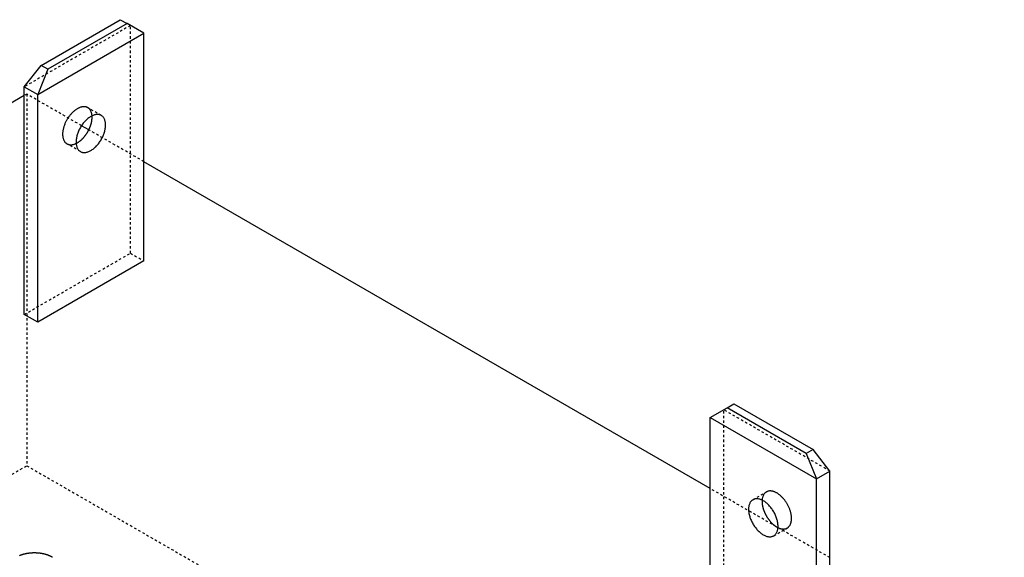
# Model space of a CAD drawing. Extents: x 0 to 236, y -5 to 112.
# Tile 6 of 6: x 195 to 236, y 33 to 56. Entities that reach past the tile are written whole.
import ezdxf

# ---------------------------------------------------------------- set-up
doc = ezdxf.new("R2010")
doc.units = 0
doc.header["$LTSCALE"] = 0.5
doc.linetypes.add('DASHED', pattern=[0.2067, 0.1654, -0.0413])
doc.layers.add('ARÊTES_CACHÉES_ISO_', color=7, linetype='DASHED')
doc.layers.add('ARÊTES_VISIBLES_ISO_', color=7, linetype='CONTINUOUS')

msp = doc.modelspace()

# ---------------------------------------------------------------- linework, layer by layer
at = {"layer": 'ARÊTES_CACHÉES_ISO_'}
for p, q in [((199.329, 55.699), (194.874, 53.127)), ((199.329, 46.146), (199.329, 55.699)), ((194.98, 52.821), (194.874, 52.76)), ((197.276, 51.496), (194.98, 52.821)), ((194.98, 52.821), (194.98, 37.226)), ((198.104, 51.926), (197.539, 52.252)), ((199.894, 49.984), (197.581, 51.32)), ((197.229, 50.41), (196.664, 50.737)), ((194.874, 43.574), (199.329, 46.146)), ((199.329, 46.146), (199.894, 45.82)), ((224.219, 30.021), (224.219, 39.574)), ((228.674, 37.002), (224.219, 39.574)), ((183.796, 30.769), (194.98, 37.226)), ((194.98, 37.226), (235.992, 13.548)), ((228.674, 33.368), (223.653, 36.267)), ((225.443, 35.8), (226.009, 36.126)), ((226.318, 34.284), (226.884, 34.611))]:
    msp.add_line(p, q, dxfattribs=at)
for points in [[(197.718, 51.909, 0), (197.716, 51.933, 0), (197.713, 51.957, 0), (197.709, 51.979, 0), (197.704, 52.002, 0), (197.699, 52.023, 0), (197.693, 52.044, 0), (197.686, 52.064, 0), (197.679, 52.084, 0), (197.671, 52.103, 0), (197.662, 52.121, 0), (197.652, 52.138, 0), (197.642, 52.154, 0), (197.631, 52.17, 0), (197.619, 52.185, 0), (197.606, 52.198, 0), (197.593, 52.211, 0), (197.58, 52.223, 0), (197.566, 52.235, 0), (197.551, 52.245, 0), (197.535, 52.254, 0), (197.519, 52.262, 0), (197.503, 52.27, 0), (197.486, 52.276, 0), (197.469, 52.281, 0), (197.451, 52.286, 0), (197.432, 52.289, 0), (197.414, 52.291, 0), (197.394, 52.293, 0), (197.375, 52.293, 0), (197.355, 52.292, 0), (197.335, 52.291, 0), (197.314, 52.288, 0), (197.293, 52.284, 0), (197.272, 52.28, 0), (197.251, 52.274, 0), (197.23, 52.267, 0), (197.208, 52.26, 0), (197.187, 52.251, 0), (197.165, 52.242, 0), (197.143, 52.231, 0), (197.121, 52.22, 0), (197.099, 52.207, 0), (197.077, 52.194, 0), (197.055, 52.18, 0), (197.033, 52.165, 0), (197.011, 52.149, 0), (196.99, 52.133, 0), (196.968, 52.115, 0), (196.947, 52.097, 0), (196.925, 52.078, 0), (196.905, 52.058, 0), (196.884, 52.038, 0), (196.863, 52.016, 0), (196.843, 51.995, 0), (196.823, 51.972, 0), (196.804, 51.949, 0), (196.785, 51.926, 0), (196.766, 51.901, 0), (196.748, 51.877, 0), (196.73, 51.852, 0), (196.713, 51.826, 0), (196.696, 51.8, 0), (196.68, 51.774, 0), (196.664, 51.747, 0), (196.648, 51.72, 0), (196.634, 51.692, 0), (196.62, 51.665, 0), (196.606, 51.637, 0), (196.593, 51.609, 0), (196.581, 51.581, 0), (196.57, 51.553, 0), (196.559, 51.524, 0), (196.548, 51.496, 0), (196.539, 51.468, 0), (196.53, 51.439, 0), (196.522, 51.411, 0), (196.515, 51.383, 0), (196.508, 51.355, 0), (196.502, 51.327, 0), (196.497, 51.299, 0), (196.493, 51.272, 0), (196.489, 51.245, 0), (196.486, 51.218, 0), (196.484, 51.191, 0), (196.483, 51.165, 0), (196.483, 51.14, 0), (196.483, 51.115, 0), (196.484, 51.09, 0), (196.486, 51.066, 0), (196.488, 51.042, 0), (196.492, 51.019, 0), (196.496, 50.996, 0), (196.501, 50.974, 0), (196.507, 50.953, 0), (196.513, 50.933, 0), (196.52, 50.913, 0), (196.528, 50.894, 0), (196.537, 50.876, 0), (196.546, 50.858, 0), (196.556, 50.841, 0), (196.567, 50.825, 0), (196.579, 50.81, 0), (196.591, 50.796, 0), (196.603, 50.783, 0), (196.617, 50.77, 0), (196.631, 50.759, 0), (196.645, 50.748, 0), (196.66, 50.738, 0), (196.676, 50.73, 0), (196.692, 50.722, 0), (196.709, 50.715, 0), (196.726, 50.709, 0), (196.744, 50.705, 0), (196.762, 50.701, 0), (196.781, 50.698, 0), (196.8, 50.696, 0), (196.819, 50.696, 0), (196.839, 50.696, 0), (196.859, 50.697, 0), (196.879, 50.699, 0), (196.9, 50.703, 0), (196.921, 50.707, 0), (196.942, 50.712, 0), (196.963, 50.718, 0), (196.985, 50.725, 0), (197.007, 50.734, 0), (197.028, 50.743, 0), (197.05, 50.753, 0)], [(226.497, 34.627, 0), (226.519, 34.617, 0), (226.541, 34.608, 0), (226.562, 34.6, 0), (226.584, 34.592, 0), (226.605, 34.586, 0), (226.626, 34.581, 0), (226.647, 34.577, 0), (226.668, 34.573, 0), (226.688, 34.571, 0), (226.708, 34.57, 0), (226.728, 34.57, 0), (226.748, 34.571, 0), (226.767, 34.572, 0), (226.785, 34.575, 0), (226.803, 34.579, 0), (226.821, 34.584, 0), (226.838, 34.589, 0), (226.855, 34.596, 0), (226.871, 34.604, 0), (226.887, 34.613, 0), (226.902, 34.622, 0), (226.917, 34.633, 0), (226.931, 34.644, 0), (226.944, 34.657, 0), (226.957, 34.67, 0), (226.969, 34.684, 0), (226.98, 34.699, 0), (226.991, 34.715, 0), (227.001, 34.732, 0), (227.01, 34.75, 0), (227.019, 34.768, 0), (227.027, 34.787, 0), (227.034, 34.807, 0), (227.041, 34.827, 0), (227.046, 34.849, 0), (227.051, 34.871, 0), (227.056, 34.893, 0), (227.059, 34.916, 0), (227.062, 34.94, 0), (227.063, 34.964, 0), (227.065, 34.989, 0), (227.065, 35.014, 0), (227.064, 35.04, 0), (227.063, 35.066, 0), (227.061, 35.092, 0), (227.058, 35.119, 0), (227.055, 35.146, 0), (227.05, 35.173, 0), (227.045, 35.201, 0), (227.039, 35.229, 0), (227.033, 35.257, 0), (227.025, 35.285, 0), (227.017, 35.313, 0), (227.009, 35.342, 0), (226.999, 35.37, 0), (226.989, 35.398, 0), (226.978, 35.427, 0), (226.966, 35.455, 0), (226.954, 35.483, 0), (226.941, 35.511, 0), (226.928, 35.539, 0), (226.914, 35.567, 0), (226.899, 35.594, 0), (226.884, 35.621, 0), (226.868, 35.648, 0), (226.852, 35.674, 0), (226.835, 35.7, 0), (226.817, 35.726, 0), (226.799, 35.751, 0), (226.781, 35.776, 0), (226.763, 35.8, 0), (226.743, 35.823, 0), (226.724, 35.846, 0), (226.704, 35.869, 0), (226.684, 35.891, 0), (226.664, 35.912, 0), (226.643, 35.932, 0), (226.622, 35.952, 0), (226.601, 35.971, 0), (226.579, 35.989, 0), (226.558, 36.007, 0), (226.536, 36.023, 0), (226.514, 36.039, 0), (226.492, 36.054, 0), (226.47, 36.068, 0), (226.449, 36.082, 0), (226.427, 36.094, 0), (226.405, 36.105, 0), (226.383, 36.116, 0), (226.361, 36.125, 0), (226.339, 36.134, 0), (226.318, 36.142, 0), (226.296, 36.148, 0), (226.275, 36.154, 0), (226.254, 36.159, 0), (226.233, 36.162, 0), (226.213, 36.165, 0), (226.192, 36.167, 0), (226.173, 36.167, 0), (226.153, 36.167, 0), (226.134, 36.166, 0), (226.115, 36.163, 0), (226.097, 36.16, 0), (226.079, 36.155, 0), (226.061, 36.15, 0), (226.044, 36.144, 0), (226.028, 36.136, 0), (226.012, 36.128, 0), (225.997, 36.119, 0), (225.982, 36.109, 0), (225.968, 36.098, 0), (225.954, 36.086, 0), (225.941, 36.073, 0), (225.929, 36.059, 0), (225.917, 36.044, 0), (225.906, 36.028, 0), (225.895, 36.012, 0), (225.886, 35.995, 0), (225.877, 35.977, 0), (225.869, 35.958, 0), (225.861, 35.939, 0), (225.854, 35.918, 0), (225.848, 35.897, 0), (225.843, 35.876, 0), (225.838, 35.854, 0), (225.835, 35.831, 0), (225.832, 35.807, 0), (225.83, 35.783, 0)], [(196.065, 33.382, 0), (196.055, 33.387, 0), (196.046, 33.393, 0), (196.036, 33.398, 0), (196.026, 33.403, 0), (196.016, 33.408, 0), (196.006, 33.413, 0), (195.996, 33.418, 0), (195.986, 33.423, 0), (195.975, 33.428, 0), (195.965, 33.433, 0), (195.954, 33.437, 0), (195.944, 33.442, 0), (195.933, 33.447, 0), (195.922, 33.451, 0), (195.911, 33.455, 0), (195.9, 33.46, 0), (195.889, 33.464, 0), (195.878, 33.468, 0), (195.867, 33.472, 0), (195.855, 33.476, 0), (195.844, 33.48, 0), (195.832, 33.484, 0), (195.821, 33.488, 0), (195.809, 33.491, 0), (195.797, 33.495, 0), (195.786, 33.498, 0), (195.774, 33.502, 0), (195.762, 33.505, 0), (195.75, 33.508, 0), (195.737, 33.512, 0), (195.725, 33.515, 0), (195.713, 33.518, 0), (195.701, 33.521, 0), (195.688, 33.523, 0), (195.676, 33.526, 0), (195.663, 33.529, 0), (195.651, 33.531, 0), (195.638, 33.534, 0), (195.625, 33.536, 0), (195.613, 33.538, 0), (195.6, 33.54, 0), (195.587, 33.543, 0), (195.574, 33.545, 0), (195.562, 33.546, 0), (195.549, 33.548, 0), (195.536, 33.55, 0), (195.523, 33.552, 0), (195.51, 33.553, 0), (195.497, 33.555, 0), (195.483, 33.556, 0), (195.47, 33.557, 0), (195.457, 33.558, 0), (195.444, 33.56, 0), (195.431, 33.561, 0), (195.418, 33.561, 0), (195.404, 33.562, 0), (195.391, 33.563, 0), (195.378, 33.564, 0), (195.365, 33.564, 0), (195.351, 33.564, 0), (195.338, 33.565, 0), (195.325, 33.565, 0), (195.311, 33.565, 0), (195.298, 33.565, 0), (195.285, 33.565, 0), (195.272, 33.565, 0), (195.258, 33.565, 0), (195.245, 33.564, 0), (195.232, 33.564, 0), (195.218, 33.564, 0), (195.205, 33.563, 0), (195.192, 33.562, 0), (195.179, 33.561, 0), (195.165, 33.561, 0), (195.152, 33.56, 0), (195.139, 33.558, 0), (195.126, 33.557, 0), (195.113, 33.556, 0), (195.1, 33.555, 0), (195.087, 33.553, 0), (195.074, 33.552, 0), (195.061, 33.55, 0), (195.048, 33.548, 0), (195.035, 33.546, 0), (195.022, 33.545, 0), (195.009, 33.543, 0), (194.996, 33.54, 0), (194.983, 33.538, 0), (194.971, 33.536, 0), (194.958, 33.534, 0), (194.945, 33.531, 0), (194.933, 33.529, 0), (194.92, 33.526, 0), (194.908, 33.523, 0), (194.896, 33.521, 0), (194.883, 33.518, 0), (194.871, 33.515, 0), (194.859, 33.512, 0), (194.847, 33.508, 0), (194.835, 33.505, 0), (194.823, 33.502, 0), (194.811, 33.498, 0), (194.799, 33.495, 0), (194.787, 33.491, 0), (194.775, 33.488, 0), (194.764, 33.484, 0), (194.752, 33.48, 0), (194.741, 33.476, 0), (194.729, 33.472, 0), (194.718, 33.468, 0), (194.707, 33.464, 0), (194.696, 33.46, 0), (194.685, 33.455, 0), (194.674, 33.451, 0)]]:
    msp.add_polyline3d(points, dxfattribs=at)
at = {"layer": 'ARÊTES_VISIBLES_ISO_'}
for p, q in [((195.581, 54.026), (198.904, 55.944)), ((199.187, 55.781), (195.864, 53.862)), ((198.904, 55.944), (199.187, 55.781)), ((199.894, 55.373), (199.187, 55.781)), ((195.44, 52.801), (199.894, 55.373)), ((199.894, 45.82), (199.894, 55.373)), ((194.874, 53.127), (195.581, 54.026)), ((195.864, 53.862), (195.44, 52.801)), ((195.864, 53.862), (195.581, 54.026)), ((194.874, 43.574), (194.874, 53.127)), ((194.874, 53.127), (195.44, 52.801)), ((194.874, 52.76), (183.489, 46.187)), ((195.44, 43.248), (195.44, 52.801)), ((197.581, 51.32), (197.276, 51.496)), ((223.653, 36.267), (199.894, 49.984)), ((199.894, 45.82), (195.44, 43.248)), ((195.44, 43.248), (194.874, 43.574)), ((224.36, 39.655), (224.643, 39.819)), ((224.643, 39.819), (227.966, 37.9)), ((223.653, 39.247), (224.36, 39.655)), ((223.653, 29.694), (223.653, 39.247)), ((223.653, 39.247), (228.108, 36.675)), ((227.684, 37.737), (224.36, 39.655)), ((227.966, 37.9), (227.684, 37.737)), ((227.684, 37.737), (228.108, 36.675)), ((228.674, 37.002), (227.966, 37.9)), ((228.108, 36.675), (228.674, 37.002)), ((228.674, 27.449), (228.674, 37.002)), ((228.108, 27.122), (228.108, 36.675))]:
    msp.add_line(p, q, dxfattribs=at)
for points in [[(198.104, 51.925, 0), (198.082, 51.937, 0), (198.059, 51.947, 0), (198.035, 51.954, 0), (198.011, 51.96, 0), (197.985, 51.964, 0), (197.959, 51.966, 0), (197.931, 51.966, 0), (197.904, 51.964, 0), (197.875, 51.961, 0), (197.847, 51.955, 0), (197.817, 51.948, 0), (197.788, 51.938, 0), (197.758, 51.927, 0), (197.728, 51.914, 0), (197.697, 51.899, 0), (197.667, 51.882, 0), (197.637, 51.864, 0), (197.606, 51.844, 0), (197.576, 51.822, 0), (197.546, 51.799, 0), (197.517, 51.774, 0), (197.487, 51.748, 0), (197.458, 51.72, 0), (197.43, 51.691, 0), (197.402, 51.661, 0), (197.375, 51.629, 0), (197.349, 51.597, 0), (197.323, 51.563, 0), (197.298, 51.529, 0), (197.274, 51.493, 0), (197.251, 51.457, 0), (197.229, 51.42, 0), (197.208, 51.383, 0), (197.189, 51.345, 0), (197.17, 51.306, 0), (197.152, 51.268, 0), (197.136, 51.229, 0), (197.121, 51.189, 0), (197.108, 51.15, 0), (197.095, 51.111, 0), (197.084, 51.072, 0), (197.075, 51.033, 0), (197.067, 50.995, 0), (197.06, 50.957, 0), (197.055, 50.919, 0), (197.051, 50.882, 0), (197.049, 50.846, 0), (197.048, 50.81, 0), (197.049, 50.776, 0), (197.051, 50.742, 0), (197.055, 50.71, 0), (197.06, 50.678, 0), (197.067, 50.648, 0), (197.075, 50.618, 0), (197.084, 50.591, 0), (197.095, 50.564, 0), (197.108, 50.539, 0), (197.121, 50.516, 0), (197.136, 50.494, 0), (197.152, 50.474, 0), (197.17, 50.455, 0), (197.189, 50.438, 0), (197.208, 50.423, 0), (197.229, 50.41, 0), (197.251, 50.398, 0), (197.274, 50.389, 0), (197.298, 50.381, 0), (197.323, 50.375, 0), (197.349, 50.371, 0), (197.375, 50.369, 0), (197.402, 50.369, 0), (197.43, 50.371, 0), (197.458, 50.375, 0), (197.487, 50.38, 0), (197.517, 50.388, 0), (197.546, 50.397, 0), (197.576, 50.409, 0), (197.606, 50.422, 0), (197.637, 50.437, 0), (197.667, 50.453, 0), (197.697, 50.472, 0), (197.728, 50.492, 0), (197.758, 50.513, 0), (197.788, 50.537, 0), (197.817, 50.561, 0), (197.847, 50.588, 0), (197.875, 50.615, 0), (197.904, 50.644, 0), (197.931, 50.675, 0), (197.959, 50.706, 0), (197.985, 50.739, 0), (198.011, 50.772, 0), (198.035, 50.807, 0), (198.059, 50.842, 0), (198.082, 50.878, 0), (198.104, 50.915, 0), (198.125, 50.953, 0), (198.145, 50.991, 0), (198.164, 51.029, 0), (198.181, 51.068, 0), (198.198, 51.107, 0), (198.213, 51.146, 0), (198.226, 51.185, 0), (198.239, 51.224, 0), (198.249, 51.263, 0), (198.259, 51.302, 0), (198.267, 51.341, 0), (198.274, 51.379, 0), (198.279, 51.416, 0), (198.283, 51.453, 0), (198.285, 51.489, 0), (198.286, 51.525, 0), (198.285, 51.56, 0), (198.283, 51.593, 0), (198.279, 51.626, 0), (198.274, 51.657, 0), (198.267, 51.688, 0), (198.259, 51.717, 0), (198.249, 51.745, 0), (198.239, 51.771, 0), (198.226, 51.796, 0), (198.213, 51.82, 0), (198.198, 51.841, 0), (198.181, 51.862, 0), (198.164, 51.88, 0), (198.145, 51.897, 0), (198.125, 51.912, 0), (198.104, 51.925, 0)], [(197.05, 50.753, 0), (197.059, 50.757, 0), (197.067, 50.761, 0), (197.075, 50.766, 0), (197.084, 50.77, 0), (197.092, 50.775, 0), (197.101, 50.779, 0), (197.109, 50.784, 0), (197.117, 50.789, 0), (197.126, 50.795, 0), (197.134, 50.8, 0), (197.143, 50.805, 0), (197.151, 50.811, 0), (197.159, 50.816, 0), (197.168, 50.822, 0), (197.176, 50.828, 0), (197.184, 50.834, 0), (197.193, 50.84, 0), (197.201, 50.847, 0), (197.209, 50.853, 0), (197.217, 50.86, 0), (197.226, 50.866, 0), (197.234, 50.873, 0), (197.242, 50.88, 0), (197.25, 50.887, 0), (197.258, 50.894, 0), (197.266, 50.901, 0), (197.274, 50.908, 0), (197.282, 50.916, 0), (197.29, 50.923, 0), (197.298, 50.931, 0), (197.306, 50.939, 0), (197.314, 50.947, 0), (197.322, 50.954, 0), (197.33, 50.962, 0), (197.338, 50.971, 0), (197.345, 50.979, 0), (197.353, 50.987, 0), (197.361, 50.996, 0), (197.368, 51.004, 0), (197.376, 51.013, 0), (197.383, 51.021, 0), (197.391, 51.03, 0), (197.398, 51.039, 0), (197.406, 51.048, 0), (197.413, 51.057, 0), (197.42, 51.066, 0), (197.427, 51.075, 0), (197.434, 51.084, 0), (197.441, 51.094, 0), (197.448, 51.103, 0), (197.455, 51.113, 0), (197.462, 51.122, 0), (197.469, 51.132, 0), (197.476, 51.142, 0), (197.482, 51.151, 0), (197.489, 51.161, 0), (197.495, 51.171, 0), (197.502, 51.181, 0), (197.508, 51.191, 0), (197.514, 51.201, 0), (197.521, 51.211, 0), (197.527, 51.221, 0), (197.533, 51.231, 0), (197.539, 51.242, 0), (197.545, 51.252, 0), (197.55, 51.262, 0), (197.556, 51.273, 0), (197.562, 51.283, 0), (197.567, 51.294, 0), (197.573, 51.304, 0), (197.578, 51.315, 0), (197.584, 51.325, 0), (197.589, 51.336, 0), (197.594, 51.346, 0), (197.599, 51.357, 0), (197.604, 51.368, 0), (197.609, 51.378, 0), (197.613, 51.389, 0), (197.618, 51.4, 0), (197.623, 51.411, 0), (197.627, 51.422, 0), (197.631, 51.432, 0), (197.636, 51.443, 0), (197.64, 51.454, 0), (197.644, 51.465, 0), (197.648, 51.476, 0), (197.652, 51.486, 0), (197.656, 51.497, 0), (197.659, 51.508, 0), (197.663, 51.519, 0), (197.666, 51.53, 0), (197.67, 51.541, 0), (197.673, 51.551, 0), (197.676, 51.562, 0), (197.679, 51.573, 0), (197.682, 51.584, 0), (197.685, 51.594, 0), (197.688, 51.605, 0), (197.69, 51.616, 0), (197.693, 51.627, 0), (197.695, 51.637, 0), (197.698, 51.648, 0), (197.7, 51.659, 0), (197.702, 51.669, 0), (197.704, 51.68, 0), (197.706, 51.69, 0), (197.707, 51.701, 0), (197.709, 51.711, 0), (197.71, 51.721, 0), (197.712, 51.732, 0), (197.713, 51.742, 0), (197.714, 51.752, 0), (197.715, 51.763, 0), (197.716, 51.773, 0), (197.717, 51.783, 0), (197.718, 51.793, 0), (197.719, 51.803, 0), (197.719, 51.813, 0), (197.719, 51.823, 0), (197.72, 51.833, 0), (197.72, 51.843, 0), (197.72, 51.852, 0), (197.72, 51.862, 0), (197.72, 51.871, 0), (197.719, 51.881, 0), (197.719, 51.89, 0), (197.718, 51.9, 0), (197.718, 51.909, 0)], [(225.443, 35.8, 0), (225.422, 35.786, 0), (225.402, 35.771, 0), (225.384, 35.754, 0), (225.366, 35.736, 0), (225.35, 35.716, 0), (225.335, 35.694, 0), (225.321, 35.67, 0), (225.309, 35.645, 0), (225.298, 35.619, 0), (225.288, 35.591, 0), (225.28, 35.562, 0), (225.274, 35.532, 0), (225.268, 35.5, 0), (225.265, 35.467, 0), (225.263, 35.434, 0), (225.262, 35.399, 0), (225.263, 35.364, 0), (225.265, 35.327, 0), (225.268, 35.29, 0), (225.274, 35.253, 0), (225.28, 35.215, 0), (225.288, 35.176, 0), (225.298, 35.138, 0), (225.309, 35.098, 0), (225.321, 35.059, 0), (225.335, 35.02, 0), (225.35, 34.981, 0), (225.366, 34.942, 0), (225.384, 34.903, 0), (225.402, 34.865, 0), (225.422, 34.827, 0), (225.443, 34.789, 0), (225.465, 34.752, 0), (225.488, 34.716, 0), (225.512, 34.681, 0), (225.537, 34.646, 0), (225.562, 34.613, 0), (225.589, 34.58, 0), (225.616, 34.549, 0), (225.644, 34.519, 0), (225.672, 34.49, 0), (225.701, 34.462, 0), (225.73, 34.436, 0), (225.76, 34.411, 0), (225.79, 34.388, 0), (225.82, 34.366, 0), (225.85, 34.346, 0), (225.88, 34.327, 0), (225.911, 34.311, 0), (225.941, 34.296, 0), (225.971, 34.283, 0), (226.001, 34.271, 0), (226.031, 34.262, 0), (226.06, 34.255, 0), (226.089, 34.249, 0), (226.117, 34.245, 0), (226.145, 34.243, 0), (226.172, 34.243, 0), (226.199, 34.245, 0), (226.224, 34.249, 0), (226.249, 34.255, 0), (226.273, 34.263, 0), (226.296, 34.273, 0), (226.318, 34.284, 0), (226.339, 34.297, 0), (226.359, 34.313, 0), (226.377, 34.329, 0), (226.395, 34.348, 0), (226.411, 34.368, 0), (226.426, 34.39, 0), (226.44, 34.413, 0), (226.452, 34.438, 0), (226.463, 34.465, 0), (226.473, 34.493, 0), (226.481, 34.522, 0), (226.487, 34.552, 0), (226.493, 34.584, 0), (226.496, 34.616, 0), (226.498, 34.65, 0), (226.499, 34.685, 0), (226.498, 34.72, 0), (226.496, 34.756, 0), (226.493, 34.793, 0), (226.487, 34.831, 0), (226.481, 34.869, 0), (226.473, 34.907, 0), (226.463, 34.946, 0), (226.452, 34.985, 0), (226.44, 35.024, 0), (226.426, 35.064, 0), (226.411, 35.103, 0), (226.395, 35.142, 0), (226.377, 35.181, 0), (226.359, 35.219, 0), (226.339, 35.257, 0), (226.318, 35.294, 0), (226.296, 35.331, 0), (226.273, 35.368, 0), (226.249, 35.403, 0), (226.224, 35.437, 0), (226.199, 35.471, 0), (226.172, 35.504, 0), (226.145, 35.535, 0), (226.117, 35.565, 0), (226.089, 35.594, 0), (226.06, 35.622, 0), (226.031, 35.648, 0), (226.001, 35.673, 0), (225.971, 35.696, 0), (225.941, 35.718, 0), (225.911, 35.738, 0), (225.88, 35.756, 0), (225.85, 35.773, 0), (225.82, 35.788, 0), (225.79, 35.801, 0), (225.76, 35.812, 0), (225.73, 35.822, 0), (225.701, 35.829, 0), (225.672, 35.835, 0), (225.644, 35.839, 0), (225.616, 35.84, 0), (225.589, 35.84, 0), (225.562, 35.838, 0), (225.537, 35.834, 0), (225.512, 35.829, 0), (225.488, 35.821, 0), (225.465, 35.811, 0), (225.443, 35.8, 0)], [(225.83, 35.783, 0), (225.829, 35.774, 0), (225.828, 35.765, 0), (225.828, 35.755, 0), (225.828, 35.746, 0), (225.828, 35.736, 0), (225.827, 35.726, 0), (225.828, 35.717, 0), (225.828, 35.707, 0), (225.828, 35.697, 0), (225.828, 35.687, 0), (225.829, 35.677, 0), (225.829, 35.667, 0), (225.83, 35.657, 0), (225.831, 35.647, 0), (225.832, 35.637, 0), (225.833, 35.627, 0), (225.834, 35.616, 0), (225.836, 35.606, 0), (225.837, 35.596, 0), (225.838, 35.585, 0), (225.84, 35.575, 0), (225.842, 35.564, 0), (225.844, 35.554, 0), (225.846, 35.543, 0), (225.848, 35.533, 0), (225.85, 35.522, 0), (225.852, 35.511, 0), (225.855, 35.501, 0), (225.857, 35.49, 0), (225.86, 35.479, 0), (225.862, 35.469, 0), (225.865, 35.458, 0), (225.868, 35.447, 0), (225.871, 35.436, 0), (225.874, 35.426, 0), (225.878, 35.415, 0), (225.881, 35.404, 0), (225.885, 35.393, 0), (225.888, 35.382, 0), (225.892, 35.371, 0), (225.896, 35.361, 0), (225.899, 35.35, 0), (225.903, 35.339, 0), (225.907, 35.328, 0), (225.912, 35.317, 0), (225.916, 35.306, 0), (225.92, 35.296, 0), (225.925, 35.285, 0), (225.929, 35.274, 0), (225.934, 35.263, 0), (225.939, 35.253, 0), (225.944, 35.242, 0), (225.949, 35.231, 0), (225.954, 35.221, 0), (225.959, 35.21, 0), (225.964, 35.199, 0), (225.969, 35.189, 0), (225.975, 35.178, 0), (225.98, 35.168, 0), (225.986, 35.157, 0), (225.991, 35.147, 0), (225.997, 35.137, 0), (226.003, 35.126, 0), (226.009, 35.116, 0), (226.015, 35.106, 0), (226.021, 35.095, 0), (226.027, 35.085, 0), (226.033, 35.075, 0), (226.039, 35.065, 0), (226.046, 35.055, 0), (226.052, 35.045, 0), (226.059, 35.035, 0), (226.065, 35.026, 0), (226.072, 35.016, 0), (226.079, 35.006, 0), (226.085, 34.996, 0), (226.092, 34.987, 0), (226.099, 34.977, 0), (226.106, 34.968, 0), (226.113, 34.959, 0), (226.12, 34.949, 0), (226.127, 34.94, 0), (226.135, 34.931, 0), (226.142, 34.922, 0), (226.149, 34.913, 0), (226.157, 34.904, 0), (226.164, 34.896, 0), (226.172, 34.887, 0), (226.179, 34.878, 0), (226.187, 34.87, 0), (226.194, 34.861, 0), (226.202, 34.853, 0), (226.21, 34.845, 0), (226.217, 34.837, 0), (226.225, 34.829, 0), (226.233, 34.821, 0), (226.241, 34.813, 0), (226.249, 34.805, 0), (226.257, 34.798, 0), (226.265, 34.79, 0), (226.273, 34.783, 0), (226.281, 34.775, 0), (226.289, 34.768, 0), (226.297, 34.761, 0), (226.305, 34.754, 0), (226.314, 34.747, 0), (226.322, 34.74, 0), (226.33, 34.734, 0), (226.338, 34.727, 0), (226.347, 34.721, 0), (226.355, 34.715, 0), (226.363, 34.708, 0), (226.372, 34.702, 0), (226.38, 34.696, 0), (226.388, 34.691, 0), (226.397, 34.685, 0), (226.405, 34.679, 0), (226.413, 34.674, 0), (226.422, 34.669, 0), (226.43, 34.664, 0), (226.438, 34.659, 0), (226.447, 34.654, 0), (226.455, 34.649, 0), (226.464, 34.644, 0), (226.472, 34.64, 0), (226.48, 34.635, 0), (226.489, 34.631, 0), (226.497, 34.627, 0)]]:
    msp.add_polyline3d(points, dxfattribs=at)

doc.saveas('drawing.dxf')
